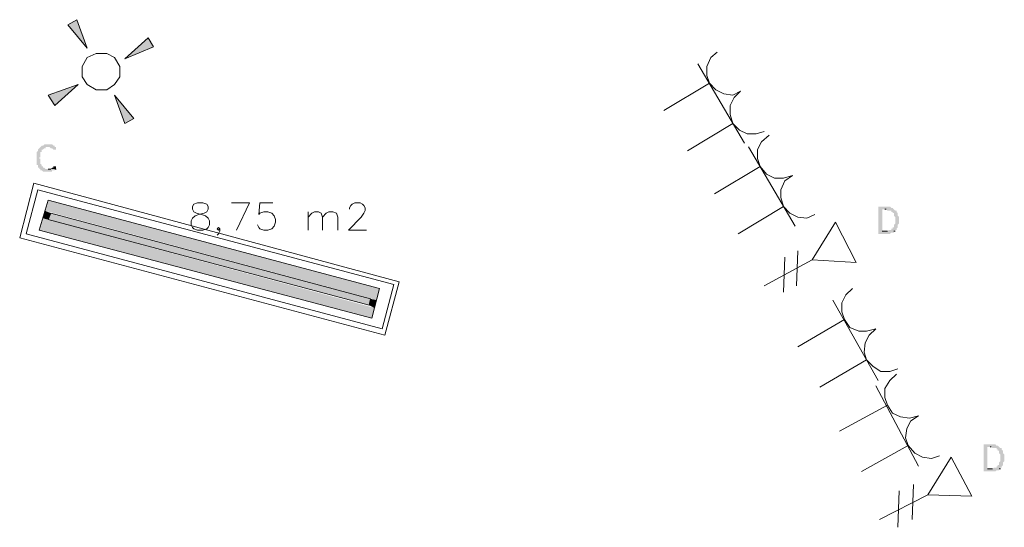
# Model space of a CAD drawing. Header units: millimetres. Extents: x -197899 to 120983, y -4228 to 45370.
# Tile 38 of 200: x -176321 to -173113, y 22748 to 24403. Entities that reach past the tile are written whole.
import ezdxf

# ---------------------------------------------------------------- set-up
doc = ezdxf.new("R2010")
doc.units = ezdxf.units.MM
for name, color, linetype in [('AL63----', 7, 'Continuous'), ('PDF_Geometry', 8, 'Continuous'), ('PDF_Solid Fills', 8, 'Continuous')]:
    doc.layers.add(name, color=color, linetype=linetype)

# ---------------------------------------------------------------- blocks, each defined once
blk = doc.blocks.new('A$C01523A58')
at = {"layer": 'PDF_Solid Fills'}
for color, points in [(1, [(-13991.2, -4766.8), (-13961.5, -4749.8), (-13927.6, -4843)]), (1, [(-13728.7, -4809.1), (-13711.7, -4838.7), (-13804.9, -4876.9)]), (1, [(-14033.5, -5029.2), (-14054.7, -4995.4), (-13957.3, -4961.5)]), (1, [(-13775.3, -5071.5), (-13804.9, -5088.5), (-13838.8, -4995.4)]), (7, [(-14080.1, -5164.7), (-14084.3, -5168.9), (-14084.3, -5168.9), (-14088.5, -5173.1), (-14088.5, -5177.4), (-14092.8, -5181.6), (-14092.8, -5185.9), (-14092.8, -5194.3), (-14092.8, -5202.8), (-14092.8, -5215.5), (-14092.8, -5219.7), (-14092.8, -5223.9), (-14088.5, -5223.9), (-14088.5, -5232.4), (-14084.3, -5232.4), (-14084.3, -5236.7), (-14080.1, -5236.7), (-14080.1, -5240.9), (-14075.8, -5240.9), (-14071.6, -5245.1), (-14042, -5245.1), (-14042, -5240.9), (-14033.5, -5240.9), (-14033.5, -5236.7), (-14029.3, -5236.7), (-14063.1, -5236.7), (-14067.4, -5232.4), (-14071.6, -5232.4), (-14071.6, -5228.2), (-14075.8, -5228.2), (-14075.8, -5223.9), (-14080.1, -5219.7), (-14080.1, -5215.5), (-14080.1, -5211.3), (-14080.1, -5202.8), (-14084.3, -5202.8), (-14084.3, -5198.5), (-14080.1, -5198.5), (-14080.1, -5190.1), (-14080.1, -5185.9), (-14080.1, -5181.6), (-14075.8, -5181.6), (-14075.8, -5173.1), (-14071.6, -5173.1), (-14067.4, -5168.9), (-14063.1, -5168.9), (-14063.1, -5164.7), (-14054.7, -5164.7)]), (7, [(-14054.7, -5156.2), (-14067.4, -5156.2), (-14071.6, -5160.5), (-14075.8, -5160.5), (-14080.1, -5164.7), (-14050.4, -5164.7), (-14046.2, -5168.9), (-14042, -5168.9), (-14037.7, -5173.1), (-14029.3, -5173.1), (-14029.3, -5168.9), (-14029.3, -5164.7), (-14033.5, -5164.7), (-14033.5, -5160.5), (-14037.7, -5160.5), (-14042, -5156.2)]), (7, [(-14033.5, -5228.2), (-14037.7, -5228.2), (-14037.7, -5232.4), (-14042, -5232.4), (-14046.2, -5236.7), (-14054.7, -5236.7), (-14029.3, -5236.7), (-14029.3, -5228.2)]), (1, [(-14054.7, -5338.2), (-14067.4, -5372.1), (-12983.6, -5664.2)]), (1, [(-14054.7, -5338.2), (-12975.2, -5626.1), (-12983.6, -5664.2)]), (1, [(-14067.4, -5372.1), (-14071.6, -5397.5), (-14054.7, -5401.8)]), (1, [(-14067.4, -5372.1), (-14046.2, -5380.6), (-14054.7, -5401.8)]), (51, [(-14046.2, -5380.6), (-14054.7, -5401.8), (-13009, -5681.1)]), (51, [(-14046.2, -5380.6), (-13004.8, -5660), (-13009, -5681.1)]), (7, [(-11324.2, -5359.4), (-11349.6, -5359.4), (-11349.6, -5363.6), (-11349.6, -5444.1), (-11349.6, -5448.3), (-11311.5, -5448.3), (-11307.2, -5444.1), (-11298.8, -5444.1), (-11298.8, -5439.8), (-11294.5, -5439.8), (-11336.9, -5439.8), (-11336.9, -5367.9), (-11298.8, -5367.9), (-11303, -5363.6), (-11307.2, -5363.6), (-11311.5, -5359.4)]), (7, [(-11298.8, -5367.9), (-11328.4, -5367.9), (-11324.2, -5367.9), (-11319.9, -5372.1), (-11307.2, -5372.1), (-11307.2, -5376.4), (-11303, -5376.4), (-11303, -5380.6), (-11298.8, -5380.6), (-11298.8, -5389), (-11298.8, -5389), (-11294.5, -5393.3), (-11294.5, -5401.8), (-11294.5, -5410.3), (-11294.5, -5414.4), (-11294.5, -5414.4), (-11298.8, -5418.7), (-11298.8, -5427.2), (-11303, -5427.2), (-11303, -5431.4), (-11307.2, -5431.4), (-11307.2, -5435.7), (-11315.7, -5435.7), (-11319.9, -5439.8), (-11336.9, -5439.8), (-11294.5, -5439.8), (-11294.5, -5435.7), (-11290.3, -5435.7), (-11290.3, -5431.4), (-11290.3, -5431.4), (-11286, -5427.2), (-11286, -5422.9), (-11286, -5418.7), (-11286, -5418.7), (-11281.9, -5414.4), (-11281.9, -5410.3), (-11281.9, -5401.8), (-11281.9, -5397.5), (-11281.9, -5393.3), (-11286, -5389), (-11286, -5384.9), (-11286, -5380.6), (-11290.3, -5376.4), (-11290.3, -5372.1), (-11294.5, -5372.1)]), (1, [(-14071.6, -5397.5), (-14084.3, -5435.7), (-13000.6, -5723.5)]), (1, [(-14071.6, -5397.5), (-12992.1, -5689.6), (-13000.6, -5723.5)]), (1, [(-13004.8, -5660), (-13009, -5681.1), (-12992.1, -5689.6)]), (1, [(-13004.8, -5660), (-12983.6, -5664.2), (-12992.1, -5689.6)]), (7, [(-10981.3, -6134.1), (-11006.7, -6134.1), (-11006.7, -6138.3), (-11006.7, -6218.8), (-11006.7, -6223), (-10968.5, -6223), (-10964.4, -6218.8), (-10955.9, -6218.8), (-10955.9, -6214.5), (-10951.6, -6214.5), (-10993.9, -6214.5), (-10993.9, -6142.6), (-10955.9, -6142.6), (-10960.1, -6138.3), (-10964.4, -6138.3), (-10968.5, -6134.1)]), (7, [(-10955.9, -6142.6), (-10985.5, -6142.6), (-10981.3, -6142.6), (-10977, -6146.8), (-10964.4, -6146.8), (-10964.4, -6151.1), (-10960.1, -6151.1), (-10960.1, -6155.3), (-10955.9, -6155.3), (-10955.9, -6163.7), (-10955.9, -6163.7), (-10951.6, -6168), (-10951.6, -6176.5), (-10951.6, -6184.9), (-10951.6, -6189.1), (-10951.6, -6189.1), (-10955.9, -6193.4), (-10955.9, -6201.9), (-10960.1, -6201.9), (-10960.1, -6206.1), (-10964.4, -6206.1), (-10964.4, -6210.3), (-10972.8, -6210.3), (-10977, -6214.5), (-10993.9, -6214.5), (-10951.6, -6214.5), (-10951.6, -6210.3), (-10947.4, -6210.3), (-10947.4, -6206.1), (-10947.4, -6206.1), (-10943.2, -6201.9), (-10943.2, -6197.6), (-10943.2, -6193.4), (-10943.2, -6193.4), (-10939, -6189.1), (-10939, -6184.9), (-10939, -6176.5), (-10939, -6172.2), (-10939, -6168), (-10943.2, -6163.7), (-10943.2, -6159.6), (-10943.2, -6155.3), (-10947.4, -6151.1), (-10947.4, -6146.8), (-10951.6, -6146.8)])]:
    blk.add_hatch(color=color, dxfattribs=at).paths.add_polyline_path(points)
at = {"layer": 'PDF_Geometry', "color": 1, "lineweight": 18}
for points in [[(-13927.6, -4843), (-13961.5, -4749.8), (-13991.2, -4766.8), (-13927.6, -4843)], [(-13804.9, -4876.9), (-13711.7, -4838.7), (-13728.7, -4809.1), (-13804.9, -4876.9)], [(-13821.8, -4936.1), (-13821.8, -4902.3), (-13838.8, -4872.6), (-13864.2, -4859.9), (-13898.1, -4859.9), (-13927.6, -4872.6), (-13944.6, -4902.3), (-13944.6, -4936.1), (-13927.6, -4961.5), (-13898.1, -4978.4), (-13864.2, -4978.4), (-13838.8, -4961.5), (-13821.8, -4936.1)], [(-11874.5, -4855.6), (-11895.7, -4872.6), (-11908.4, -4902.3), (-11908.4, -4931.8), (-11899.9, -4957.2), (-11878.7, -4978.4), (-11853.3, -4991.1), (-11823.7, -4995.4), (-11798.3, -4982.6)], [(-11938, -4893.8), (-11785.6, -5152)], [(-13957.3, -4961.5), (-14054.7, -4995.4), (-14033.5, -5029.2), (-13957.3, -4961.5)], [(-12048.1, -5046.1), (-11899.9, -4957.2)], [(-13838.8, -4995.4), (-13804.9, -5088.5), (-13775.3, -5071.5), (-13838.8, -4995.4)], [(-11798.3, -4982.6), (-11819.5, -5003.8), (-11832.2, -5029.2), (-11832.2, -5058.9), (-11823.7, -5088.5), (-11802.5, -5109.7), (-11777.1, -5122.3), (-11747.5, -5122.3), (-11722.1, -5113.9)], [(-11971.9, -5177.4), (-11823.7, -5088.5)], [(-11705.2, -5126.6), (-11730.6, -5147.7), (-11743.2, -5173.1), (-11743.2, -5202.8), (-11734.8, -5228.2), (-11713.7, -5253.6), (-11688.3, -5266.3), (-11658.6, -5266.3), (-11629, -5257.8)], [(-11772.9, -5164.7), (-11620.5, -5422.9)], [(-11883, -5317.1), (-11734.8, -5228.2)], [(-11629, -5257.8), (-11654.4, -5274.8), (-11667.1, -5304.4), (-11667.1, -5329.8), (-11658.6, -5359.4), (-11637.4, -5380.6), (-11612, -5393.3), (-11582.4, -5397.5), (-11557, -5384.9)], [(-11806.8, -5448.3), (-11658.6, -5359.4)], [(-11434.2, -5626.1), (-11455.4, -5647.3), (-11468.1, -5672.7), (-11468.1, -5702.4), (-11459.6, -5727.7), (-11442.7, -5753.1), (-11413.1, -5765.8), (-11387.7, -5765.8), (-11358, -5757.3)], [(-11497.8, -5664.2), (-11349.6, -5926.7)], [(-11612, -5816.6), (-11459.6, -5727.7)], [(-11358, -5757.3), (-11379.2, -5778.5), (-11391.9, -5803.9), (-11396.1, -5833.6), (-11387.7, -5859), (-11366.5, -5880.1), (-11341.1, -5897), (-11311.5, -5897), (-11286, -5888.6)], [(-11540.1, -5947.8), (-11387.7, -5859)], [(-11290.3, -5905.5), (-11311.5, -5926.7), (-11328.4, -5952.1), (-11328.4, -5981.7), (-11319.9, -6007.1), (-11303, -6032.5), (-11277.6, -6045.2), (-11248, -6049.5), (-11218.3, -6041)], [(-11358, -5943.6), (-11218.3, -6206.1)], [(-11476.5, -6091.8), (-11319.9, -6007.1)], [(-11218.3, -6041), (-11243.7, -6057.9), (-11256.5, -6083.3), (-11260.6, -6113), (-11252.2, -6138.3), (-11231.1, -6163.7), (-11205.7, -6176.5), (-11176, -6180.7), (-11150.6, -6172.2)], [(-11404.6, -6223), (-11252.2, -6138.3)]]:
    blk.add_lwpolyline(points, dxfattribs=at)
at = {"layer": 'PDF_Geometry', "color": 7, "lineweight": 0}
for points in [[(-14046.2, -5236.7), (-14054.7, -5236.7)], [(-14033.5, -5236.7), (-14029.3, -5236.7)], [(-11328.4, -5367.9), (-11324.2, -5367.9)], [(-11319.9, -5439.8), (-11336.9, -5439.8)], [(-11298.8, -5439.8), (-11294.5, -5439.8)], [(-10985.5, -6142.6), (-10981.3, -6142.6)], [(-10977, -6214.5), (-10993.9, -6214.5)], [(-10955.9, -6214.5), (-10951.6, -6214.5)]]:
    blk.add_lwpolyline(points, dxfattribs=at)
at = {"layer": 'PDF_Geometry', "color": 7, "lineweight": 13}
for points in [[(-14147.8, -5461), (-14101.2, -5283.2), (-12911.6, -5604.9)], [(-14126.6, -5448.3), (-12966.7, -5757.3), (-12928.6, -5613.4), (-14088.5, -5304.4), (-14126.6, -5448.3)], [(-14054.7, -5338.2), (-12975.2, -5626.1), (-13000.6, -5723.5), (-14084.3, -5435.7), (-14054.7, -5338.2)], [(-14147.8, -5461), (-12958.2, -5778.5), (-12911.6, -5604.9)]]:
    blk.add_lwpolyline(points, dxfattribs=at)
at = {"layer": 'PDF_Geometry', "color": 7, "lineweight": 18, "true_color": 0xeeeeee}
for points in [[(-13567.8, -5346.7), (-13580.5, -5351), (-13584.7, -5359.4), (-13584.7, -5367.9), (-13580.5, -5376.4), (-13572.1, -5380.6), (-13555.1, -5384.9), (-13542.4, -5389), (-13534, -5397.5), (-13529.7, -5406), (-13529.7, -5418.7), (-13534, -5427.2), (-13538.2, -5431.4), (-13550.9, -5435.7), (-13567.8, -5435.7), (-13580.5, -5431.4), (-13584.7, -5427.2), (-13589, -5418.7), (-13589, -5406), (-13584.7, -5397.5), (-13576.3, -5389), (-13563.6, -5384.9), (-13546.7, -5380.6), (-13538.2, -5376.4), (-13534, -5367.9), (-13534, -5359.4), (-13538.2, -5351), (-13550.9, -5346.7), (-13567.8, -5346.7)], [(-13457.8, -5346.7), (-13398.5, -5346.7), (-13440.9, -5435.7)], [(-13322.3, -5346.7), (-13364.7, -5346.7), (-13368.8, -5384.9), (-13364.7, -5380.6), (-13351.9, -5376.4), (-13339.2, -5376.4), (-13326.5, -5380.6), (-13318.1, -5389), (-13313.8, -5401.8), (-13313.8, -5410.3), (-13318.1, -5422.9), (-13326.5, -5431.4), (-13339.2, -5435.7), (-13351.9, -5435.7), (-13364.7, -5431.4), (-13368.8, -5427.2), (-13373.1, -5418.7)], [(-13072.5, -5367.9), (-13072.5, -5363.6), (-13068.3, -5355.2), (-13064.1, -5351), (-13055.6, -5346.7), (-13038.7, -5346.7), (-13030.2, -5351), (-13026, -5355.2), (-13021.7, -5363.6), (-13021.7, -5372.1), (-13026, -5380.6), (-13034.4, -5393.3), (-13076.7, -5435.7), (-13017.5, -5435.7)], [(-13208, -5435.7), (-13208, -5376.4)], [(-13208, -5393.3), (-13195.3, -5380.6), (-13186.8, -5376.4), (-13174.2, -5376.4), (-13165.7, -5380.6), (-13161.4, -5393.3), (-13161.4, -5435.7)], [(-13161.4, -5393.3), (-13148.8, -5380.6), (-13140.3, -5376.4), (-13127.5, -5376.4), (-13114.9, -5380.6), (-13110.6, -5393.3), (-13110.6, -5435.7)], [(-13495.9, -5431.4), (-13500.1, -5435.7), (-13504.3, -5431.4), (-13500.1, -5427.2), (-13495.9, -5431.4), (-13495.9, -5439.8), (-13500.1, -5448.3), (-13504.3, -5452.6)]]:
    blk.add_lwpolyline(points, dxfattribs=at)
at = {"layer": 'PDF_Geometry', "color": 51, "lineweight": 18}
for points in [[(-13004.8, -5660), (-14046.2, -5380.6), (-14054.7, -5401.8)], [(-13009, -5681.1), (-14054.7, -5401.8)], [(-13009, -5681.1), (-13004.8, -5660)]]:
    blk.add_lwpolyline(points, dxfattribs=at)
at = {"layer": 'PDF_Geometry', "color": 150, "lineweight": 18}
for points in [[(-11421.6, -5541.5), (-11565.5, -5533), (-11489.3, -5410.3)], [(-11489.3, -5410.3), (-11421.6, -5541.5)], [(-11612, -5503.4), (-11616.3, -5617.7)], [(-11565.5, -5533), (-11722.1, -5617.7)], [(-11654.4, -5524.5), (-11658.6, -5638.8)], [(-11044.8, -6303.5), (-11188.7, -6299.2), (-11112.5, -6176.5)], [(-11112.5, -6176.5), (-11044.8, -6303.5)], [(-11281.9, -6286.5), (-11286, -6405)], [(-11235.2, -6265.3), (-11239.5, -6379.6)], [(-11188.7, -6299.2), (-11345.3, -6379.6)]]:
    blk.add_lwpolyline(points, dxfattribs=at)

msp = doc.modelspace()

# ---------------------------------------------------------------- block references
at = {"layer": 'AL63----'}
msp.add_blockref('A$C01523A58', (-162173.6, 29153.2), dxfattribs=at)

doc.saveas('drawing.dxf')
